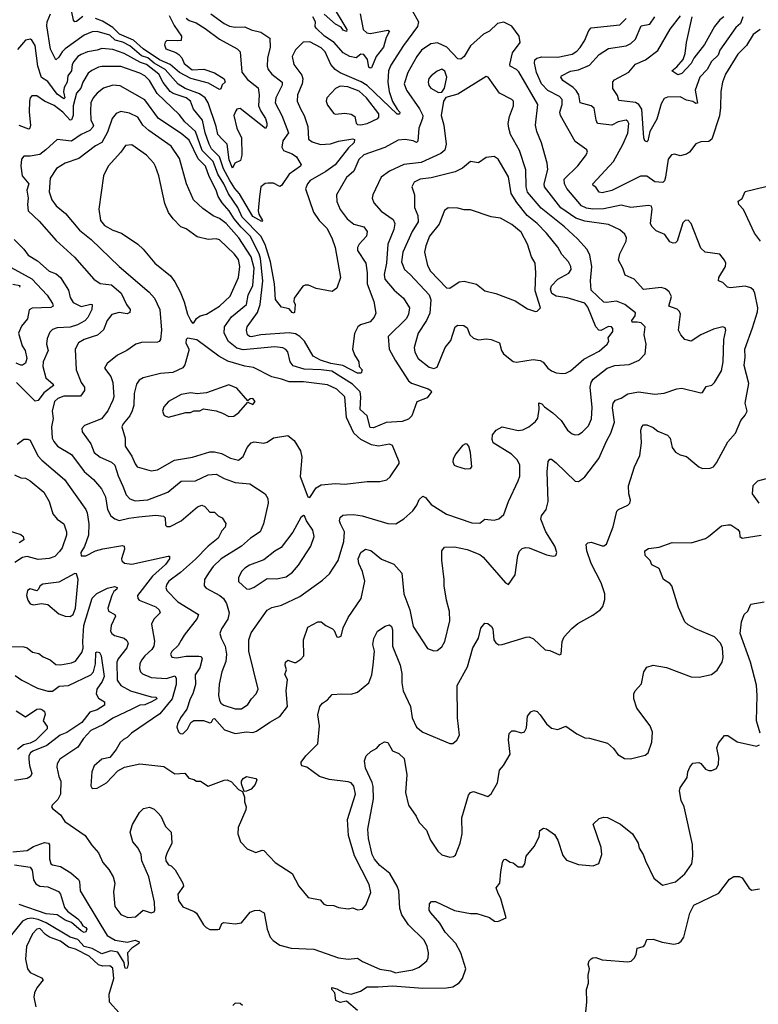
# Model space of a CAD drawing. Extents: x 1603745 to 1745082, y 385868 to 533966.
# Tile 113 of 256: x 1655688 to 1660337, y 423752 to 429948. Entities that reach past the tile are written whole.
import ezdxf

# ---------------------------------------------------------------- set-up
doc = ezdxf.new("R2010")
doc.units = 0

msp = doc.modelspace()

# ---------------------------------------------------------------- linework, layer by layer
at = {"layer": '0CON20XD'}
for points in [[(1657649.7, 430049.7), (1657747.5, 429885), (1657745, 429873.6), (1657725, 429882), (1657711.1, 429901.1), (1657675, 429918.7), (1657605, 429982.9)], [(1658158.6, 430005), (1658198.6, 429935), (1658191.1, 429905), (1658104.6, 429785), (1658025, 429661.9), (1658008.9, 429625), (1658005.3, 429555), (1658013.2, 429495), (1658033.9, 429433.9), (1658065, 429385.5), (1658081.3, 429365), (1658077.8, 429352.2), (1658065, 429352.5), (1657874.4, 429534.4), (1657837.2, 429557.2), (1657705, 429613.7), (1657674, 429634), (1657646, 429665), (1657610.6, 429745), (1657585, 429770.8), (1657515, 429807.3), (1657473.3, 429806.7), (1657425, 429757.5), (1657403.6, 429715), (1657413.5, 429665), (1657465, 429597.8), (1657471.1, 429575), (1657465.8, 429545), (1657436.2, 429475), (1657435.5, 429435), (1657455, 429386), (1657479.6, 429345), (1657501.8, 429275), (1657506.9, 429195), (1657529.5, 429179.5), (1657582.2, 429162.2), (1657644.1, 429165.9), (1657695, 429184.2), (1657785, 429197.2), (1657795, 429193.8), (1657793.8, 429175), (1657758.5, 429141.5), (1657673.2, 429035), (1657615, 428991.6), (1657515.5, 428935), (1657499.6, 428915), (1657486.8, 428883.2), (1657537.3, 428737.2), (1657573.8, 428685), (1657620.4, 428635), (1657652.3, 428575), (1657674.5, 428515), (1657707.5, 428325), (1657685, 428258), (1657655, 428238.1), (1657555, 428256.2), (1657505, 428276.7), (1657485, 428277.5), (1657469.3, 428270.7), (1657416.7, 428195), (1657413.3, 428175), (1657422.5, 428155), (1657417.5, 428105), (1657415, 428100), (1657403.3, 428105), (1657385, 428128.8), (1657335, 428138.8), (1657297.4, 428187.4), (1657292.5, 428285), (1657267.6, 428425), (1657232.2, 428532.2), (1657205.6, 428585), (1657088.5, 428705), (1657060.9, 428765), (1657001.6, 428851.6), (1656972.2, 428915), (1656935.2, 428975.2), (1656905.9, 429055), (1656837.3, 429125), (1656794.4, 429244.4), (1656727.3, 429305), (1656691.8, 429351.8), (1656552.6, 429482.6), (1656504.7, 429565), (1656475, 429593.5), (1656445, 429610.3), (1656325, 429653.9), (1656205, 429653.1), (1656185, 429648.1), (1656141.7, 429628.3), (1656119.7, 429610.3), (1656085.3, 429555), (1656072.6, 429517.4), (1656046.7, 429485), (1656024.8, 429405), (1656025.3, 429345), (1656015, 429318.1), (1656005, 429316.4), (1655958.9, 429365), (1655905, 429407), (1655845, 429434.5), (1655795, 429468.1), (1655765, 429468), (1655754.4, 429455.6), (1655750, 429435), (1655748.5, 429365), (1655757.1, 429285), (1655752.5, 429265), (1655745, 429258.2), (1655685, 429280.9)], [(1656085, 429966.9), (1656045, 429935.5), (1656034.5, 429934.5), (1656027.8, 429945), (1656014.7, 430005)], [(1656891.4, 429985), (1656975, 429922.7), (1657007.9, 429907.9), (1657045, 429901.2), (1657105, 429902), (1657145, 429883.7), (1657205, 429870), (1657262.2, 429832.2), (1657264.6, 429775.4), (1657248.2, 429705), (1657246.2, 429655), (1657252.9, 429635), (1657275, 429604.6), (1657340.4, 429555), (1657341.1, 429535), (1657299.7, 429455), (1657295.3, 429425), (1657337.5, 429345), (1657380.6, 429235), (1657343.7, 429185), (1657337.1, 429145), (1657349.5, 429125), (1657403.4, 429103.4), (1657430, 429085), (1657459.2, 429035), (1657456, 429025), (1657383.7, 428976.3), (1657335, 428903.3), (1657325, 428898.8), (1657285, 428918), (1657252, 428918), (1657234.1, 428915.9), (1657206.7, 428895), (1657196.7, 428835), (1657190, 428745), (1657193.6, 428723.6), (1657216, 428685), (1657211.7, 428678.3), (1657155, 428710), (1657072.1, 428852.1), (1657043, 428885), (1657011.6, 428935), (1656970, 429010), (1656945.3, 429085.3), (1656896.2, 429135), (1656879.8, 429165), (1656855.7, 429235), (1656838.2, 429315), (1656782.5, 429385), (1656762.7, 429435), (1656736.2, 429455), (1656655, 429482.3), (1656634.7, 429495), (1656591.5, 429551.5), (1656563.6, 429605), (1656486.2, 429665), (1656448.2, 429678.2), (1656345, 429735.6), (1656275, 429759.1), (1656205, 429765.9), (1656176.6, 429756.6), (1656114.8, 429745.2), (1656075, 429729.3), (1656053.8, 429715), (1656028.7, 429685), (1656018.1, 429665), (1656015.2, 429625), (1655991.2, 429595), (1655986.7, 429555), (1655968.3, 429521.7), (1655963.1, 429493.1), (1655971.5, 429455), (1655965, 429449.6), (1655925, 429478.8), (1655865, 429559.3), (1655825, 429583.5), (1655802.2, 429655), (1655785, 429785.8), (1655765, 429819.4), (1655755.4, 429825.4), (1655725, 429818.6), (1655675, 429759.4)], [(1656715, 425454.3), (1656745, 425484.2), (1656765.6, 425524.4), (1656785, 425538.8), (1656845, 425537.1), (1656885, 425522.2), (1656895, 425527.5), (1656905, 425548.8), (1656915, 425551.4), (1656978.1, 425478.1), (1657045, 425455.4), (1657115, 425466.2), (1657155, 425463.3), (1657179.1, 425470.9), (1657261.7, 425528.3), (1657325, 425563.1), (1657374.4, 425625.6), (1657366.4, 425725), (1657372.9, 425795), (1657357.9, 425827.9), (1657366.8, 425856.8), (1657359.4, 425885), (1657361.4, 425905), (1657375, 425918), (1657415, 425901.9), (1657426.7, 425903.3), (1657457.3, 425922.7), (1657476.7, 425945), (1657474, 426045), (1657502.5, 426125), (1657565, 426159.2), (1657585, 426159.2), (1657615.6, 426135.6), (1657656.7, 426115), (1657666.7, 426105), (1657683.3, 426065), (1657695, 426061.2), (1657711.2, 426068.8), (1657725, 426120), (1657755.7, 426185), (1657837.1, 426305), (1657860, 426415), (1657845.3, 426475.3), (1657821.8, 426525), (1657819.1, 426555), (1657835, 426595.7), (1657865, 426616.5), (1657898.2, 426608.2), (1657965, 426552), (1658042.1, 426522.1), (1658093.8, 426465), (1658105.7, 426335), (1658144, 426234), (1658165, 426130), (1658255, 425991.2), (1658295, 425976.7), (1658315, 425978.8), (1658345, 426001.2), (1658364.3, 426035), (1658395.6, 426165), (1658394.5, 426224.5), (1658375.6, 426295.6), (1658359.4, 426385), (1658360, 426425), (1658345.7, 426545.7), (1658345.8, 426605), (1658361.4, 426628.6), (1658425, 426630.5), (1658505, 426614.5), (1658585, 426581.4), (1658605.7, 426565), (1658745, 426404), (1658765, 426393.8), (1658805.8, 426454.2), (1658823.2, 426576.8), (1658835, 426603.3), (1658850.3, 426619.7), (1658872.7, 426627.3), (1658895, 426624.2), (1659005, 426580.8), (1659045, 426572), (1659063.3, 426576.7), (1659068.8, 426595), (1659055.7, 426635), (1658998.8, 426725), (1658969.1, 426805), (1658973.3, 426825), (1659001.5, 426865), (1659013.5, 426915), (1659008.5, 427101.5), (1659015, 427167.5), (1659025, 427181.2), (1659035, 427182), (1659065, 427160), (1659185, 427044.4), (1659205, 427042.5), (1659225, 427054), (1659245, 427070.8), (1659333.6, 427186.4), (1659381.2, 427295), (1659410, 427345), (1659431.8, 427415), (1659419.6, 427505), (1659424.5, 427535.5), (1659437.5, 427552.5), (1659475, 427566), (1659515, 427594.3), (1659583.2, 427606.8), (1659685, 427591.8), (1659745, 427598.5), (1659825, 427625.6), (1659855, 427629.4), (1659975, 427598.8), (1659985, 427601.2), (1660009.5, 427640.5), (1660045, 427648), (1660062.5, 427665), (1660105, 427737.1), (1660116.5, 427795), (1660119.6, 427935), (1660132.5, 427995), (1660129.2, 428009.2), (1660114, 428014), (1660055, 428000.9), (1659974.7, 427965.3), (1659915.4, 427924.6), (1659874.6, 427934.6), (1659849.4, 427965), (1659834.5, 427995), (1659846.7, 428095), (1659841.7, 428111.7), (1659827, 428127), (1659774.4, 428145), (1659790, 428205), (1659775.7, 428235), (1659753.8, 428253.8), (1659725, 428261.5), (1659615, 428249.4), (1659555.4, 428315.4), (1659500, 428340), (1659484.2, 428385), (1659456.2, 428435), (1659465.6, 428475), (1659505.3, 428554.7), (1659506.9, 428575), (1659497.3, 428597.3), (1659465, 428624.6), (1659395, 428659.1), (1659245, 428680.4), (1659188.1, 428698.1), (1659095, 428763.2), (1658991.3, 428895), (1658988.9, 428915), (1659012.5, 429005), (1659007.5, 429045), (1658973.3, 429173.3), (1658943.6, 429245), (1658935.6, 429285), (1658948.9, 429415), (1658830, 429620), (1658814.8, 429634.8), (1658775.6, 429655), (1658772.7, 429665), (1658790.8, 429739.2), (1658838, 429805), (1658831.1, 429845), (1658785, 429907.1), (1658735, 429931.8), (1658696.3, 429923.7), (1658644.3, 429875.7), (1658607.5, 429857.5), (1658525, 429783.5), (1658486.7, 429715), (1658465, 429699.2), (1658445, 429701.4), (1658377.3, 429775), (1658317.1, 429802.9), (1658275, 429795.5), (1658217.5, 429755), (1658187.5, 429715), (1658130.7, 429615), (1658108.9, 429545), (1658122, 429505), (1658205, 429387.5), (1658224.7, 429345), (1658223.4, 429325), (1658200.5, 429265), (1658195, 429183.3), (1658185, 429174.5), (1658165.8, 429185.8), (1658115, 429193.1), (1658071.2, 429188.8), (1657987.1, 429142.9), (1657855, 429097.2), (1657822.3, 429067.7), (1657791.2, 428995), (1657744.4, 428955), (1657682.9, 428845), (1657683.6, 428803.6), (1657705, 428752.5), (1657749.4, 428695), (1657791.1, 428661.1), (1657853.3, 428643.3), (1657874.4, 428615), (1657871.5, 428585), (1657825, 428534.5), (1657815.3, 428515), (1657814.1, 428495), (1657866.8, 428415), (1657874.6, 428355), (1657874.7, 428284.7), (1657917.9, 428175), (1657929.1, 428100.9), (1657920, 428075), (1657893.8, 428046.2), (1657832.9, 428027.1), (1657816, 428015), (1657796.4, 427973.6), (1657782.5, 427875), (1657795, 427838.8), (1657823.5, 427795), (1657825.7, 427765.7), (1657843.3, 427745), (1657837.5, 427722.5), (1657815, 427723.3), (1657722.5, 427772.5), (1657646, 427785), (1657580.6, 427805), (1657535, 427830), (1657481.4, 427925), (1657451.4, 427955), (1657425, 427971.3), (1657383.4, 427976.6), (1657205, 427963.8), (1657145, 427952), (1657133.7, 427953.7), (1657122, 427965), (1657114.7, 427995), (1657118.9, 428015), (1657185, 428104.6), (1657201.5, 428155), (1657218.8, 428305), (1657204.6, 428445), (1657195.3, 428475.3), (1657138.2, 428585), (1657082.4, 428642.4), (1657038.5, 428695), (1657005.9, 428745.9), (1656962, 428795), (1656937, 428835), (1656925, 428875.8), (1656881.2, 428961.2), (1656858, 429025), (1656812.2, 429072.2), (1656755, 429189.2), (1656705, 429232.5), (1656561.1, 429325), (1656475, 429443.4), (1656321.1, 429531.1), (1656275, 429536), (1656215, 429516.5), (1656175, 429484.5), (1656150.4, 429455), (1656136.9, 429425), (1656132.8, 429375), (1656136.3, 429316.3), (1656151.9, 429285), (1656148, 429272), (1656128.8, 429251.2), (1656074.5, 429225), (1656015, 429182.4), (1655925, 429194.4), (1655852, 429128), (1655815, 429099.1), (1655755, 429088.5), (1655715, 429088.6), (1655700.2, 429069.8), (1655695.5, 429025), (1655704.5, 428965), (1655746.1, 428915), (1655732.8, 428875), (1655741.6, 428825), (1655736.9, 428785), (1655741.4, 428745), (1655810.2, 428680.2), (1655917.4, 428557.4), (1656032.8, 428452.8), (1656154.1, 428314.1), (1656195, 428287.9), (1656265, 428278.2), (1656327.5, 428227.5), (1656359.6, 428155), (1656382.9, 428125), (1656380.9, 428105), (1656365, 428096.3), (1656315, 428104.5), (1656268.1, 428091.9), (1656239.1, 428055), (1656214.7, 427995.3), (1656177.9, 427962.1), (1656145, 427952.5), (1656094.8, 427935.2), (1656058.6, 427915), (1656038.1, 427875), (1656043.1, 427745), (1656074.7, 427665), (1656095.4, 427635), (1656096.4, 427613.6), (1656071.9, 427578.1), (1655965, 427579.6), (1655928.2, 427565), (1655907.9, 427545), (1655892.3, 427485), (1655897.9, 427437.9), (1655889.2, 427385), (1655892.5, 427315), (1655902.4, 427292.4), (1655926.7, 427265), (1656015, 427212.5), (1656094.8, 427104.8), (1656153.6, 427055), (1656202.7, 426995), (1656229.2, 426945), (1656240, 426865), (1656261.9, 426825), (1656286, 426806), (1656315, 426796.5), (1656375, 426812), (1656438.4, 426818.4), (1656545, 426830.7), (1656592.9, 426822.9), (1656604.1, 426814.1), (1656606.4, 426766.4), (1656615, 426757.5), (1656635, 426758), (1656704.2, 426795), (1656807.4, 426882.6), (1656835, 426892.9), (1656853.8, 426885), (1656885, 426848.8), (1656915, 426848), (1656936.7, 426825), (1656963, 426813), (1656985, 426777.5), (1656982, 426755), (1656959.6, 426730.4), (1656937.1, 426685), (1656875, 426634.6), (1656795, 426552.3), (1656700.3, 426469.7), (1656626.7, 426415), (1656613.5, 426395), (1656608.9, 426375), (1656614.2, 426355), (1656684.1, 426284.1), (1656812.9, 426205), (1656805, 426178.6), (1656722.5, 426075), (1656705, 426042.9), (1656685, 426010), (1656645, 425972.9), (1656637.5, 425955), (1656645, 425937.1), (1656675, 425932.9), (1656735, 425943.4), (1656815, 425942.5), (1656829.5, 425939.5), (1656836.5, 425925), (1656821.5, 425868.5), (1656791.8, 425825), (1656793.9, 425763.9), (1656777.9, 425705), (1656761.1, 425675), (1656740.4, 425609.6), (1656700, 425555), (1656680.8, 425515), (1656677.5, 425495), (1656687.3, 425467.3), (1656697.5, 425455), (1656715, 425454.3)], [(1656736.3, 429956.3), (1656755, 429943.1), (1656798.3, 429928.3), (1656855, 429892.7), (1656945, 429825.9), (1657056.2, 429765), (1657075, 429746.2), (1657086.8, 429616.8), (1657121.3, 429571.3), (1657188.3, 429518.3), (1657195.8, 429475.8), (1657191.4, 429405), (1657205, 429371.1), (1657235.3, 429325), (1657243.1, 429296.9), (1657242.7, 429277.3), (1657235, 429263.3), (1657075, 429389.2), (1657055.8, 429384.2), (1657048, 429375), (1657036.9, 429345), (1657054.8, 429265), (1657083.5, 429203.5), (1657086.4, 429095), (1657078.1, 429061.9), (1657041.6, 429045), (1657026.8, 429013.2), (1657005.9, 429065), (1656993.1, 429165), (1656963.7, 429193.7), (1656935, 429225.8), (1656924.5, 429275), (1656874.8, 429425), (1656855.1, 429455.1), (1656820.9, 429480.9), (1656728.8, 429515), (1656685, 429540.9), (1656602.8, 429635), (1656535, 429673.7), (1656495, 429707.1), (1656455, 429721.2), (1656382.2, 429782.2), (1656337.1, 429807.1), (1656288.7, 429818.7), (1656255, 429849.5), (1656175, 429872.9), (1656145, 429871.2), (1656095, 429851.2), (1655975.2, 429764.8), (1655954.8, 429745.2), (1655935, 429711.8), (1655915, 429696), (1655883, 429763), (1655859.2, 429909.2), (1655860.8, 429935), (1655882.7, 429985)], [(1656629.6, 429975), (1656660.8, 429910.8), (1656705.7, 429845), (1656705, 429817.5), (1656684.4, 429814.4), (1656614, 429816), (1656603.9, 429806.1), (1656600.3, 429789.7), (1656608.1, 429765), (1656671.8, 429741.8), (1656689.6, 429729.6), (1656708.2, 429708.2), (1656723, 429673), (1656772.9, 429632.9), (1656846.9, 429636.9), (1656915, 429613.3), (1656974.4, 429575), (1656982.5, 429555), (1656962.9, 429537.1), (1656955, 429512), (1656945, 429508), (1656877.4, 429547.4), (1656765, 429578.4), (1656695, 429614.8), (1656635.3, 429665.3), (1656568.4, 429695), (1656465, 429765.2), (1656405, 429818.5), (1656317, 429857), (1656275, 429898.4), (1656208.8, 429938.8), (1656164.9, 429954.9)], [(1657845, 424351.2), (1657866.2, 424375), (1657898.8, 424455), (1657887.1, 424505), (1657796.2, 424686.2), (1657758.4, 424815), (1657752.5, 424915), (1657802.7, 425075), (1657791.2, 425125), (1657775, 425144.5), (1657755, 425152.7), (1657636.1, 425166.1), (1657576, 425185), (1657495, 425243.3), (1657465, 425253.3), (1657460, 425265), (1657460, 425275), (1657490, 425315), (1657565, 425390), (1657574.5, 425505), (1657565.6, 425574.4), (1657578, 425625), (1657593.4, 425646.6), (1657625, 425667.5), (1657655, 425702), (1657715.8, 425705.8), (1657775, 425702.5), (1657814.6, 425715.4), (1657886.4, 425775), (1657904.6, 425825), (1657913.1, 425885), (1657922.1, 425975), (1657911.1, 426015), (1657916.8, 426053.2), (1657940.9, 426099.1), (1657987.9, 426132.1), (1658015, 426139.4), (1658028.3, 426128.3), (1658035, 426107.5), (1658034.7, 426005), (1658083.8, 425885), (1658094, 425834), (1658093.3, 425775), (1658101.1, 425725), (1658147.9, 425625), (1658159.5, 425555), (1658185.5, 425495), (1658225, 425463.5), (1658395, 425392.5), (1658415, 425392), (1658440, 425415), (1658455.8, 425445), (1658444.6, 425555), (1658441.9, 425758.1), (1658507.8, 425875), (1658540, 425995), (1658576.9, 426055), (1658591.1, 426118.9), (1658615, 426150), (1658635, 426147.5), (1658658.8, 426128.8), (1658666, 426115), (1658672.5, 426045), (1658685.7, 426025.7), (1658704.1, 426014.1), (1658725, 426015.8), (1658875, 426062.5), (1658895, 426063.3), (1658921.8, 426051.8), (1658995, 425982), (1659025, 425977.5), (1659085, 425951.2), (1659096.2, 425955), (1659102.9, 426035), (1659115.4, 426065), (1659162.9, 426117.1), (1659201.8, 426148.2), (1659295, 426200.6), (1659341.5, 426235), (1659359.6, 426255), (1659370.4, 426299.6), (1659370.5, 426335), (1659349.1, 426405), (1659286.2, 426525), (1659256.9, 426605), (1659253.8, 426645), (1659263.9, 426656.1), (1659285, 426660.8), (1659353.6, 426636.4), (1659365, 426636.7), (1659381.7, 426648.3), (1659424.1, 426755.9), (1659445.8, 426854.2), (1659456.7, 426865), (1659517, 426893), (1659528.6, 426905), (1659531.9, 426925), (1659521.9, 426965), (1659519.5, 427015), (1659558.5, 427135), (1659591.5, 427205), (1659602.9, 427285), (1659598.6, 427365), (1659603.4, 427386.6), (1659615, 427398), (1659635, 427399.2), (1659675, 427380.8), (1659705, 427357.5), (1659765, 427334.2), (1659782.5, 427315), (1659794.2, 427255), (1659815.8, 427225.8), (1659845, 427210), (1659885, 427200), (1659936.7, 427155), (1659963, 427133), (1659985, 427124.2), (1660035, 427125.8), (1660056, 427135), (1660075, 427160), (1660145, 427290.8), (1660193.5, 427345), (1660227.1, 427425), (1660255, 427458.8), (1660268, 427485), (1660254.4, 427534.4), (1660277.5, 427657.5), (1660247.7, 427772.3), (1660255.5, 427825), (1660253.3, 427875), (1660300.9, 428009.1), (1660331.5, 428108.5), (1660333.2, 428135), (1660316, 428226), (1660306.5, 428246.5), (1660291.2, 428261.2), (1660255, 428270.3), (1660159.7, 428259.7), (1660143.3, 428265), (1660113.7, 428293.7), (1660086.2, 428305), (1660088.9, 428325), (1660131.2, 428395), (1660133.8, 428415), (1660123.8, 428435), (1660095, 428472), (1660002.5, 428485), (1659975, 428510), (1659915.6, 428665.6), (1659895, 428686.7), (1659876.4, 428683.6), (1659861.2, 428668.8), (1659825.8, 428555), (1659815, 428544.2), (1659801.2, 428541.2), (1659780.5, 428550.5), (1659748.8, 428595), (1659695, 428620), (1659666, 428646), (1659659.6, 428665), (1659668.3, 428758.3), (1659663.9, 428773.9), (1659645, 428777.5), (1659535.6, 428765.6), (1659475, 428780.7), (1659365, 428757.7), (1659295, 428754.5), (1659255, 428761.1), (1659225, 428775.9), (1659132.4, 428885), (1659117.1, 428915), (1659114.6, 428945), (1659201.9, 429028.1), (1659249.4, 429090.6), (1659262, 429115), (1659258.9, 429128.9), (1659185, 429180.6), (1659091.3, 429345), (1659087.2, 429365), (1659102.8, 429415), (1659101.8, 429445), (1659085, 429464.6), (1659012.2, 429502.2), (1658972.9, 429545), (1658941.2, 429615), (1658928.2, 429675), (1658930.9, 429695), (1658943.9, 429706.1), (1658975, 429714.1), (1659075, 429711.4), (1659165, 429731.2), (1659195, 429750), (1659216.4, 429773.6), (1659244, 429815), (1659269.9, 429880.1), (1659285, 429896.4), (1659465.2, 429914.7), (1659505.2, 429954.8)], [(1657830.3, 429985), (1657849.8, 429885), (1657873.3, 429865), (1657895, 429860.8), (1658005, 429881.5), (1658016.4, 429875), (1657994, 429836), (1657977.3, 429775), (1657931.4, 429715), (1657902.9, 429645), (1657895, 429642.2), (1657885, 429648.5), (1657878.2, 429698.2), (1657855, 429729.2), (1657835, 429730), (1657805, 429707.5), (1657766.7, 429716.7), (1657725, 429738.5), (1657667.3, 429805), (1657606.6, 429845), (1657554.5, 429894.5), (1657548.9, 429905), (1657549.6, 429935), (1657534.3, 429965)], [(1659191.1, 429501.1), (1659171.6, 429521.6), (1659106.7, 429565), (1659094.5, 429585), (1659098.1, 429595), (1659155, 429623.1), (1659205, 429631.2), (1659275, 429662.4), (1659335, 429728.5), (1659395, 429766.2), (1659505, 429784), (1659535, 429796.8), (1659563.4, 429825), (1659600.9, 429909.2), (1659655, 429920), (1659686.4, 429965)], [(1660239.7, 429965), (1660225.8, 429924.2), (1660195, 429897.7), (1660094.6, 429755), (1660083.9, 429725), (1660041.8, 429685), (1660014.7, 429635), (1659969.2, 429585), (1659940.8, 429505), (1659955, 429422.2), (1659945, 429420), (1659925, 429433.3), (1659885, 429441.3), (1659845, 429461.5), (1659765, 429460), (1659745, 429451.8), (1659725, 429419.2), (1659699.3, 429320.7), (1659653.5, 429245), (1659641.2, 429185), (1659635, 429178.8), (1659622.5, 429185), (1659615.8, 429205), (1659603.1, 429385), (1659586.2, 429415), (1659565, 429426.1), (1659458.8, 429438.8), (1659450.5, 429470.5), (1659422, 429515), (1659422.4, 429557.6), (1659431.2, 429568.8), (1659522.6, 429617.4), (1659565, 429666.9), (1659626.9, 429695), (1659705, 429753.3), (1659782.8, 429887.2), (1659848.3, 429971.7)], [(1660119.2, 429965), (1660095, 429946.9), (1660062.1, 429905), (1659998.5, 429791.5), (1659931.8, 429705), (1659915, 429672.5), (1659855, 429608.7), (1659831.7, 429601.7), (1659792.5, 429625), (1659825, 429650.4), (1659863.5, 429696.5), (1659877.1, 429735), (1659884.6, 429805), (1659921.5, 429965)], [(1660349.1, 429885), (1660305.4, 429855), (1660262.7, 429785), (1660208.7, 429731.3), (1660131.5, 429605), (1660111.1, 429555), (1660100.8, 429495), (1660099.6, 429395), (1660092.4, 429342.4), (1660044.4, 429195), (1660025, 429181.9), (1659975, 429180), (1659945, 429167.1), (1659904.2, 429115), (1659885, 429100.8), (1659845, 429090.8), (1659811.1, 429101.1), (1659791.7, 429098.3), (1659770.4, 429069.6), (1659753.6, 428956.4), (1659746.6, 428933.4), (1659736.4, 428923.6), (1659685, 428927.1), (1659635, 428963.4), (1659595, 428962.8), (1659415, 428873.4), (1659355, 428858.9), (1659335, 428861.4), (1659315, 428893.3), (1659297.5, 428905), (1659296.2, 428915), (1659425.3, 429055), (1659485, 429163.3), (1659515, 429234.3), (1659521.6, 429295), (1659517, 429307), (1659505, 429315.3), (1659455, 429304.7), (1659415, 429284.8), (1659325.3, 429295.3), (1659316.1, 429315), (1659305, 429390), (1659285.9, 429405.9), (1659216.4, 429425), (1659207.8, 429475), (1659191.1, 429501.1)], [(1658325, 429490), (1658345, 429492.5), (1658362.2, 429517.8), (1658376.3, 429585), (1658365, 429622.9), (1658345, 429636), (1658315, 429623.8), (1658278.6, 429595), (1658263.3, 429576.7), (1658260, 429555), (1658262.9, 429532.9), (1658275, 429516.7), (1658325, 429490)], [(1657045, 425610.5), (1657085, 425611.4), (1657125, 425638.2), (1657148.2, 425675), (1657177.3, 425705), (1657189.5, 425735), (1657130.5, 425975), (1657129.6, 426045), (1657145, 426089.2), (1657245, 426232.9), (1657275, 426249.4), (1657335, 426263.5), (1657451.1, 426318.9), (1657595, 426421.1), (1657639.1, 426460.9), (1657692.2, 426545), (1657729.2, 426665), (1657733.1, 426725), (1657706.5, 426775), (1657701.1, 426795), (1657705.7, 426815), (1657721.1, 426828.9), (1657745, 426832.7), (1657790, 426835), (1657844.7, 426824.7), (1658005, 426776.9), (1658055, 426775.8), (1658105, 426805.8), (1658162.6, 426857.4), (1658187.7, 426892.3), (1658202.6, 426927.4), (1658225, 426948.6), (1658241.4, 426941.4), (1658277.7, 426897.7), (1658375, 426836.8), (1658535, 426780.9), (1658585, 426780), (1658615, 426805.6), (1658675, 426799.2), (1658705, 426805.8), (1658736, 426835), (1658764.5, 426915), (1658826.4, 427045), (1658835.5, 427075.5), (1658836.7, 427145), (1658820.6, 427175), (1658784, 427214), (1658668.6, 427285), (1658661.1, 427305), (1658664.4, 427335), (1658687.1, 427365), (1658725, 427385.5), (1658825, 427363.6), (1658855, 427367.7), (1658893.1, 427385), (1658935, 427419.4), (1658949.4, 427440.6), (1658957.7, 427497.7), (1658955, 427536.7), (1658975, 427531.2), (1658992.1, 427512.1), (1659044.7, 427474.7), (1659097.1, 427425), (1659135.6, 427365.6), (1659165, 427342), (1659185, 427335.8), (1659205, 427338), (1659228.3, 427351.7), (1659267.4, 427392.6), (1659287.1, 427435), (1659291.7, 427508.3), (1659279.1, 427635), (1659285.9, 427664.1), (1659298.4, 427685), (1659385, 427755.4), (1659435, 427772.3), (1659525, 427778.5), (1659588, 427805), (1659624.4, 427845), (1659630.6, 427905), (1659619.6, 427965), (1659624.4, 428015), (1659600.9, 428040.9), (1659575, 428044.7), (1659543.8, 428045), (1659541.5, 428055), (1659562, 428085), (1659563.3, 428103.3), (1659498.1, 428155), (1659445, 428176.4), (1659382.7, 428167.3), (1659365, 428170), (1659284.4, 428245), (1659280.9, 428305), (1659289.6, 428395), (1659276.4, 428465), (1659260.7, 428500.7), (1659198.8, 428568.8), (1659117.5, 428645), (1658970.9, 428760.9), (1658885, 428862.5), (1658876.1, 428895), (1658873.2, 429003.2), (1658834.6, 429125), (1658777.9, 429225), (1658766, 429265), (1658762.8, 429295), (1658770.9, 429339.2), (1658796.5, 429405), (1658795.7, 429435), (1658785, 429445.7), (1658707.5, 429485), (1658636.1, 429586.1), (1658625, 429590.6), (1658445, 429478.2), (1658371.2, 429458.8), (1658355.5, 429434.5), (1658340.8, 429345), (1658358.2, 429285), (1658373.3, 429165), (1658363.3, 429126.7), (1658339.4, 429105), (1658215, 429048.8), (1658105, 429036.7), (1658015, 428993.5), (1657963.9, 428956.1), (1657910, 428845), (1657906.5, 428825), (1657917.5, 428795), (1657963.2, 428743.2), (1658039.5, 428689.5), (1658048.9, 428665), (1658043, 428627), (1658005.4, 428535), (1657996.2, 428416.2), (1657983.3, 428345), (1657986.1, 428315), (1658044.5, 428245), (1658104.4, 428195), (1658141.1, 428135), (1658134.6, 428095), (1658121.9, 428068.1), (1658007.8, 427955), (1658014.7, 427874.7), (1658051.2, 427805), (1658135.5, 427675), (1658155, 427661.3), (1658260, 427625), (1658276.7, 427615), (1658280, 427605), (1658251.9, 427568.1), (1658187.5, 427542.5), (1658156.2, 427455), (1658135, 427434.6), (1658095, 427420.3), (1657995, 427412.7), (1657915, 427378.5), (1657895, 427381.9), (1657874.6, 427455), (1657830.9, 427495), (1657835.6, 427575), (1657830.2, 427605), (1657782.2, 427655), (1657652.2, 427735), (1657586.7, 427745), (1657479.4, 427749.4), (1657408.5, 427768.5), (1657390, 427795), (1657376.6, 427856.6), (1657363.1, 427873.1), (1657345, 427882.5), (1657295, 427888.2), (1657095, 427870.7), (1657055, 427881.1), (1657003.4, 427923.4), (1656975.4, 427975), (1656978, 428015), (1657021.8, 428078.2), (1657115.3, 428155), (1657126.5, 428213.5), (1657156.3, 428275), (1657163.8, 428385), (1657144.8, 428455), (1657068.4, 428575), (1656988.8, 428665), (1656945, 428696.1), (1656905, 428713.5), (1656840.3, 428760.3), (1656782.5, 428815), (1656737.5, 428915), (1656695, 429073.8), (1656641.1, 429151.1), (1656500.4, 429250.4), (1656463.9, 429285), (1656430.9, 429335), (1656379.4, 429359.4), (1656325, 429370.9), (1656295, 429357.8), (1656270.8, 429325), (1656240.7, 429239.3), (1656205, 429174.6), (1656165.3, 429154.7), (1656061.4, 429075), (1655975, 429044.6), (1655918.9, 429011.1), (1655880.2, 428949.8), (1655873.4, 428865), (1655889.6, 428815), (1655916.7, 428776.7), (1655977.5, 428727.5), (1656064.1, 428624.1), (1656138.1, 428565), (1656315, 428393.9), (1656502.7, 428232.7), (1656536.7, 428195), (1656569.2, 428125), (1656580.8, 427995), (1656574.4, 427935), (1656566.7, 427923.3), (1656555, 427919.5), (1656455, 427916.5), (1656418.8, 427905), (1656362.5, 427865), (1656303.5, 427836.5), (1656238, 427785), (1656222, 427755), (1656261.9, 427701.9), (1656275.3, 427665.3), (1656279.7, 427575), (1656275, 427552.5), (1656243.2, 427486.8), (1656203.5, 427436.5), (1656096.2, 427395), (1656079.2, 427375), (1656081.4, 427355), (1656135, 427278.6), (1656157.5, 427225), (1656194.3, 427194.3), (1656265, 427163.3), (1656287.5, 427145), (1656307.9, 427077.9), (1656338.3, 427011.7), (1656357.3, 426957.3), (1656382, 426932), (1656415, 426920), (1656495, 426925.3), (1656620, 426975), (1656705, 427043.6), (1656795, 427045.3), (1656875, 427083.6), (1656925, 427087.1), (1656975, 427060.3), (1657045, 427035.3), (1657137.7, 427027.7), (1657233.8, 426963.8), (1657250.5, 426935), (1657252.5, 426905), (1657223.6, 426775), (1657200.8, 426725), (1657141.5, 426685), (1657084.4, 426635), (1656955.6, 426554.4), (1656905, 426507.3), (1656880.8, 426470.8), (1656850.9, 426425), (1656849.4, 426385), (1656861.2, 426371.2), (1656946.9, 426325), (1656970.5, 426305), (1656989.6, 426275), (1657007.3, 426215), (1656999.2, 426175), (1656959.4, 426115), (1656947.5, 426085), (1656955.8, 426055), (1656982.2, 426005), (1656990.8, 425955), (1656985, 425910), (1656960.4, 425845), (1656943.7, 425766.3), (1656940.3, 425695), (1656945, 425666.7), (1656955, 425646.7), (1656972.5, 425635), (1657045, 425610.5)], [(1657835.9, 429285.9), (1657875, 429293.7), (1657942.7, 429325), (1657949.6, 429335), (1657948.9, 429355), (1657871.6, 429455), (1657825, 429497.6), (1657754.3, 429525.7), (1657705, 429529.1), (1657675.7, 429515), (1657621.9, 429455), (1657616.9, 429435), (1657625, 429408.8), (1657665, 429357.5), (1657675, 429353.1), (1657735, 429358.8), (1657774, 429354), (1657797.8, 429337.8), (1657806.9, 429296.9), (1657815, 429289.1), (1657835.9, 429285.9)], [(1656775, 428037.5), (1656785, 428040), (1656801.7, 428068.3), (1656825, 428083.8), (1656865, 428094.3), (1656945, 428145.6), (1657012.8, 428207.2), (1657065.3, 428325), (1657073.5, 428395), (1657065, 428438.9), (1657038.4, 428475), (1656945, 428562.3), (1656925, 428568.2), (1656874.7, 428564.7), (1656805, 428581.8), (1656735, 428630.9), (1656703.1, 428645), (1656653.3, 428695), (1656624.7, 428734.7), (1656601.5, 428791.5), (1656563.1, 428965), (1656543.4, 429023.4), (1656532.3, 429045), (1656485.4, 429095), (1656395, 429160.5), (1656355, 429156.7), (1656324.5, 429115), (1656244.4, 429025), (1656215.5, 428964.5), (1656186.5, 428755), (1656197.3, 428685), (1656221.9, 428651.9), (1656275, 428623.9), (1656328.6, 428605), (1656430.8, 428535), (1656465, 428504.4), (1656539.4, 428415), (1656636.9, 428336.9), (1656665, 428298.8), (1656698.6, 428235), (1656723.1, 428173.1), (1656744.3, 428095), (1656765, 428052.5), (1656775, 428037.5)], [(1659105, 427722), (1659125, 427722.9), (1659155, 427737.1), (1659238.1, 427811.9), (1659335, 427861.5), (1659385.8, 427905), (1659395.9, 427924.1), (1659392, 427945), (1659422.5, 427985), (1659420.9, 428005), (1659412.5, 428015), (1659395, 428017.8), (1659345, 427992.2), (1659333.1, 427993.1), (1659315, 428014.2), (1659265, 428139.2), (1659245, 428164.5), (1659135, 428197.1), (1659065, 428208.7), (1659037.5, 428225), (1659028.5, 428251.5), (1659036.2, 428273.8), (1659075.7, 428314.3), (1659145, 428352.2), (1659159.2, 428375), (1659158.2, 428395), (1659141.5, 428425), (1659100.9, 428470.9), (1659075, 428515.4), (1659005, 428604.6), (1658945.6, 428665.6), (1658882.3, 428715), (1658817.9, 428797.9), (1658781.7, 428855), (1658765, 428958.6), (1658699.8, 429069.8), (1658675, 429086.2), (1658625, 429081.2), (1658575, 429046.4), (1658525, 429055.5), (1658475.8, 429014.2), (1658428.9, 428991.1), (1658277.8, 428952.2), (1658208, 428945), (1658170.9, 428925), (1658157.1, 428895), (1658172.7, 428845), (1658172.9, 428765), (1658194, 428715), (1658196.6, 428675), (1658157.8, 428615), (1658098.7, 428485), (1658090.9, 428425), (1658110, 428375), (1658145.6, 428345), (1658265, 428217.3), (1658276.8, 428185), (1658269, 428101), (1658249.1, 428055), (1658196.7, 427975), (1658172.1, 427885), (1658175.5, 427855), (1658195.9, 427815.9), (1658265, 427761.8), (1658295, 427752.7), (1658315, 427762), (1658366.5, 427885), (1658401.9, 427928.1), (1658428.6, 428015), (1658445, 428025.8), (1658484.1, 428024.1), (1658505, 428008), (1658522, 427965), (1658545, 427942.8), (1658576.4, 427933.6), (1658625, 427940), (1658655, 427935.8), (1658707.5, 427915), (1658720.8, 427865), (1658732.5, 427845), (1658795, 427796.2), (1658815, 427792.5), (1658920.6, 427809.4), (1658963.6, 427803.6), (1658983.5, 427793.5), (1659012.9, 427755), (1659035, 427737.1), (1659065, 427725.7), (1659105, 427722)], [(1660351.2, 428555), (1660313.8, 428605), (1660243.6, 428753.6), (1660214.1, 428784.1), (1660210, 428805), (1660235, 428822.5), (1660255, 428866.2), (1660385, 428898.8)], [(1658935, 428111.2), (1658945, 428113.3), (1658966.2, 428135), (1658932.1, 428242.1), (1658936.5, 428355), (1658931.9, 428415), (1658910, 428455), (1658885.4, 428535.4), (1658845, 428610), (1658785, 428658.6), (1658715, 428699.2), (1658655, 428708), (1658525, 428752), (1658485, 428751.4), (1658445, 428760.8), (1658385, 428764.2), (1658362.1, 428747.9), (1658328.6, 428661.4), (1658267.3, 428585), (1658243.8, 428525), (1658237.1, 428485), (1658255, 428400), (1658274.7, 428365), (1658375, 428259.4), (1658395, 428258.6), (1658455, 428298.1), (1658485, 428303.3), (1658563.2, 428283.2), (1658615, 428242.2), (1658685, 428224.4), (1658807.8, 428177.8), (1658885, 428128), (1658935, 428111.2)], [(1655652.9, 428565), (1655715, 428504.2), (1655741.4, 428465), (1655800.1, 428430.1), (1655874.4, 428365), (1655917.6, 428347.6), (1655945, 428325.5), (1655995.2, 428245.2), (1656005, 428199.2), (1656025, 428168.8), (1656075, 428143.2), (1656135, 428158.5), (1656145.3, 428155.3), (1656141.9, 428125), (1656116.1, 428073.9), (1656097.6, 428052.4), (1656052.4, 428027.6), (1656005, 428013.8), (1655925, 428008.4), (1655895, 427997.7), (1655878.3, 427981.7), (1655860.8, 427940.8), (1655856.7, 427905), (1655866.9, 427865), (1655835.6, 427795), (1655834.6, 427764.6), (1655851.9, 427695), (1655898.9, 427655), (1655901.5, 427645), (1655840.4, 427599.6), (1655805, 427552.1), (1655786.3, 427546.3), (1655667.8, 427665)], [(1655635, 428388.9), (1655765, 428318), (1655862.1, 428215), (1655895, 428162.5), (1655899.6, 428145), (1655883.8, 428136.2), (1655766.6, 428133.4), (1655748.1, 428121.9), (1655737.5, 428065), (1655700.3, 428019.7), (1655680, 427975), (1655704.7, 427895), (1655722.8, 427865), (1655734.1, 427815), (1655724.7, 427785.3), (1655706.6, 427773.4), (1655695, 427773.3), (1655665, 427785.9)], [(1655645, 428282.6), (1655688.8, 428275), (1655686.9, 428265)], [(1657515, 426940), (1657555, 427001.2), (1657585, 427020.8), (1657675, 427028.1), (1657735.6, 427024.4), (1657875, 427041.5), (1657955, 427041.9), (1657998.7, 427051.3), (1658019.8, 427070.2), (1658075.7, 427155), (1658075.8, 427165), (1658035, 427268.1), (1658015, 427276.2), (1657946.7, 427263.3), (1657901.6, 427271.6), (1657835, 427305.3), (1657791.6, 427345), (1657746.2, 427445), (1657733.7, 427573.7), (1657685, 427623.2), (1657625, 427650.2), (1657475, 427669), (1657385, 427669.7), (1657336.1, 427686.1), (1657275, 427700), (1657159.7, 427759.7), (1657105, 427768.1), (1656999.1, 427799.1), (1656941.2, 427831.2), (1656803.6, 427933.6), (1656745, 427943.8), (1656735.8, 427934.2), (1656733.3, 427915), (1656752.9, 427875), (1656751.8, 427865), (1656728.5, 427775), (1656715, 427756.7), (1656652.9, 427727.1), (1656575, 427720.6), (1656465.3, 427694.7), (1656440.6, 427679.4), (1656423.8, 427655), (1656409.1, 427595), (1656407, 427523), (1656395.6, 427485.6), (1656381.8, 427455), (1656338.9, 427405), (1656331.9, 427385), (1656351.1, 427315), (1656352.1, 427265), (1656395, 427201.4), (1656415, 427152.5), (1656428.6, 427135), (1656515, 427107.8), (1656555, 427115.6), (1656663.3, 427176.7), (1656775, 427194.6), (1656885, 427228.9), (1656915, 427228.8), (1656958.3, 427218.3), (1657015, 427187.7), (1657065, 427175.6), (1657095, 427200), (1657120.4, 427255), (1657145, 427285.5), (1657165, 427292.2), (1657225, 427283.3), (1657245, 427289.4), (1657285, 427317.1), (1657375, 427332), (1657415, 427300), (1657456, 427235), (1657464.2, 427195), (1657452.6, 427072.6), (1657502.5, 426945), (1657515, 426940)], [(1656625, 427446.7), (1656733.9, 427476.1), (1656764, 427476), (1656785, 427486.7), (1656823, 427487), (1656845, 427500), (1656925.8, 427485.8), (1656965, 427472.5), (1657005, 427450), (1657035, 427452.9), (1657068, 427475), (1657125, 427540), (1657155, 427526.7), (1657170, 427545), (1657155, 427563.8), (1657138.3, 427561.7), (1657125, 427550), (1657055, 427629.4), (1657005, 427649.1), (1656865, 427599.2), (1656805, 427594.2), (1656765, 427598.6), (1656705, 427589.4), (1656623.8, 427545), (1656595, 427512.5), (1656586.7, 427485), (1656597, 427457), (1656625, 427446.7)], [(1655672.5, 427277.5), (1655715, 427307.5), (1655738.6, 427308.6), (1655755, 427301.5), (1655803.3, 427203.3), (1655826.6, 427176.6), (1655970, 427055), (1656104.1, 426865), (1656112.8, 426845), (1656123.8, 426775), (1656122.1, 426705), (1656097.1, 426632.9), (1656072.9, 426595), (1656075, 426573.3), (1656105, 426573.1), (1656165.8, 426605), (1656211, 426619), (1656335, 426638.9), (1656345, 426633.8), (1656348.2, 426615), (1656328.5, 426555), (1656332, 426542), (1656346.8, 426526.8), (1656395, 426522.4), (1656622.3, 426572.3), (1656631.7, 426571.7), (1656630.8, 426555), (1656605, 426518.9)], [(1658491.7, 427121.7), (1658525, 427124), (1658533.3, 427135), (1658526.5, 427225), (1658514.3, 427265), (1658505, 427277.1), (1658495, 427279.2), (1658475, 427267.5), (1658434.2, 427215), (1658416.2, 427185), (1658413.8, 427165), (1658423.3, 427145), (1658437.7, 427137.7), (1658491.7, 427121.7)], [(1655655, 427084.3), (1655695, 427065.8), (1655725, 427062.2), (1655755, 427046.9), (1655840, 426975), (1655874.4, 426915), (1655897.2, 426837.2), (1655925, 426804.4), (1655965.7, 426775), (1655982.7, 426725), (1655983.2, 426705), (1655955.3, 426625), (1655939.5, 426600.5), (1655909.5, 426570.5), (1655873.5, 426556.5), (1655805, 426551.2), (1655735, 426570.4), (1655705, 426562.9), (1655657.7, 426532.3)], [(1660343.1, 426905), (1660300.8, 426965), (1660304.2, 427015.8), (1660334.4, 427045.6), (1660389.7, 427060.3)], [(1657135, 426363.5), (1657165, 426376.5), (1657245, 426431.5), (1657305, 426428.5), (1657365, 426442.7), (1657405, 426471.1), (1657443.1, 426515), (1657521.4, 426635), (1657541.4, 426695), (1657532.5, 426735), (1657492.5, 426795), (1657480, 426825), (1657475, 426827.5), (1657457.5, 426815), (1657407.2, 426722.8), (1657334.6, 426625.4), (1657295, 426604.3), (1657225, 426548.5), (1657134, 426515), (1657105, 426496.9), (1657084.6, 426475.4), (1657064.5, 426435.5), (1657065, 426413.3), (1657115, 426365.6), (1657135, 426363.5)], [(1658075, 423953.3), (1658162.1, 423967.9), (1658202, 423985), (1658250, 424025), (1658259.4, 424045), (1658262.2, 424075), (1658252.7, 424115), (1658233.6, 424155), (1658135, 424251.8), (1658093.1, 424315), (1658080.6, 424355), (1658073.9, 424465), (1658064.3, 424495), (1658017.4, 424575), (1657954.7, 424625), (1657920.6, 424665), (1657907.5, 424695), (1657883.8, 424795), (1657879.6, 424855), (1657914.3, 425045.7), (1657912.7, 425122.7), (1657907.1, 425147.1), (1657865, 425237.5), (1657858.8, 425285), (1657870, 425315), (1657897.7, 425342.3), (1657935.8, 425364.2), (1657954, 425386), (1657985, 425402.5), (1658005, 425400), (1658035, 425346.7), (1658075, 425330), (1658108.3, 425298.3), (1658125.6, 425195), (1658115.8, 425085), (1658134.4, 425004.4), (1658182.9, 424935), (1658203.1, 424895), (1658248.6, 424848.6), (1658274.6, 424784.6), (1658319.2, 424715), (1658345, 424692.9), (1658395, 424677.5), (1658418.8, 424681.2), (1658430.5, 424689.5), (1658460, 424765), (1658472.3, 424825), (1658470.5, 424925), (1658512.6, 425067.4), (1658525, 425084), (1658545, 425091.2), (1658635, 425060), (1658655, 425076.7), (1658696, 425145), (1658708, 425225), (1658733.3, 425255), (1658775.8, 425325), (1658764.1, 425415.9), (1658768.8, 425455), (1658785, 425473.3), (1658805, 425473.3), (1658845, 425460), (1658865, 425467.5), (1658877.7, 425492.3), (1658884.5, 425565.5), (1658905, 425593.3), (1658925, 425600), (1658945, 425593.8), (1658964.4, 425574.4), (1659005, 425516.2), (1659035, 425490), (1659075, 425482), (1659125, 425501.2), (1659195, 425453.8), (1659245, 425428.8), (1659275, 425426.2), (1659387.5, 425395), (1659425, 425361.2), (1659453.6, 425323.6), (1659495, 425298.9), (1659532.6, 425297.4), (1659625, 425320), (1659643.8, 425335), (1659668, 425402), (1659670.5, 425465), (1659656.7, 425505), (1659572, 425615), (1659553.8, 425675), (1659553.9, 425706.1), (1659562.5, 425725), (1659601.7, 425768.3), (1659616.2, 425845), (1659635, 425874), (1659675, 425885.6), (1659760.3, 425870.3), (1659915, 425812.9), (1659965, 425810.6), (1660043.2, 425826.8), (1660079.2, 425855), (1660110, 425905), (1660115.5, 425935), (1660112.1, 425995), (1660100, 426025), (1660060.6, 426065), (1659941.2, 426115), (1659895, 426140), (1659875, 426158.8), (1659835, 426248.8), (1659791.9, 426385), (1659779.8, 426399.8), (1659740, 426425), (1659713.8, 426495), (1659666.7, 426516.7), (1659656.2, 426545), (1659626.1, 426576.1), (1659623.9, 426605), (1659645, 426620.8), (1659712.4, 426627.6), (1659795, 426657.6), (1659915, 426656.5), (1660005, 426683.3), (1660024.2, 426695), (1660105, 426762), (1660145, 426768.8), (1660165, 426768.8), (1660208.9, 426738.9), (1660219.2, 426725), (1660221.2, 426695), (1660236, 426686), (1660355, 426704.4)], [(1655615, 426734.4), (1655695, 426708.6), (1655709.2, 426695), (1655714, 426675), (1655685, 426655.6)], [(1656605, 426518.9), (1656523.7, 426446.3), (1656430, 426325), (1656430.9, 426305), (1656440, 426295), (1656545, 426253.3), (1656565.4, 426235), (1656571.4, 426215), (1656532.5, 426175), (1656518.1, 426145), (1656536.1, 426036.1), (1656532.3, 426005), (1656520, 425985), (1656475.5, 425945), (1656455, 425918.1), (1656443.8, 425895), (1656442.9, 425865), (1656448.5, 425845), (1656460.7, 425830.7), (1656515, 425807.5), (1656612.6, 425802.6), (1656665, 425819.1), (1656673.3, 425803.3), (1656673.2, 425765), (1656648.6, 425675), (1656570.5, 425579.5), (1656391.7, 425458.3), (1656365, 425430.8), (1656342, 425418), (1656320.7, 425399.3), (1656295.7, 425355), (1656255.5, 425304.5), (1656205, 425294.3), (1656156.9, 425253.1), (1656141.5, 425215), (1656136.1, 425126.1), (1656145, 425110), (1656175, 425111.2), (1656235, 425146), (1656305, 425222), (1656346.8, 425243.2), (1656445, 425265.5), (1656595, 425249.1), (1656665, 425201.5), (1656726.8, 425206.8), (1656752.5, 425175), (1656785, 425166.7), (1656800, 425155), (1656825.9, 425155.9), (1656874.1, 425124.1), (1656975, 425162.5), (1656995, 425164), (1657022.3, 425152.3), (1657065, 425103.8), (1657090, 425090), (1657103.8, 425055), (1657102.5, 425025), (1657112.9, 424995), (1657112.5, 424975), (1657062.9, 424865), (1657062, 424825), (1657078.8, 424775), (1657119.2, 424729.2), (1657175, 424708), (1657215, 424722), (1657225, 424719.2), (1657296, 424645), (1657403.8, 424575), (1657446, 424495), (1657503, 424423), (1657578.6, 424408.6), (1657602.7, 424382.7), (1657620, 424375), (1657665, 424374.2), (1657695, 424362), (1657755, 424352), (1657785, 424360), (1657815, 424346.2), (1657845, 424351.2)], [(1656005, 426191.5), (1656025, 426205.7), (1656040.3, 426245), (1656055.4, 426425), (1656045, 426460), (1656035, 426463.8), (1655935, 426409.2), (1655833.4, 426396.6), (1655816, 426385), (1655805, 426361.2), (1655795, 426354), (1655755, 426366.2), (1655737.5, 426355), (1655731.2, 426325), (1655738.8, 426295), (1655755, 426271.2), (1655775, 426266.2), (1655825, 426274.2), (1655865, 426268), (1655935, 426208.6), (1655975, 426193.5), (1656005, 426191.5)], [(1655635, 426003.6), (1655715, 426001.5), (1655735, 425994.6), (1655768.4, 425968.4), (1655809.2, 425959.2), (1655835, 425937.8), (1655879.8, 425919.8), (1655915, 425890), (1655945, 425887.3), (1656015, 425899.6), (1656039.5, 425910.5), (1656080, 425965), (1656086.8, 425993.2), (1656085.8, 426034.2), (1656091.9, 426135), (1656145, 426306.9), (1656173.2, 426336.8), (1656240.1, 426369.9), (1656285, 426381.8), (1656301.1, 426375), (1656300.4, 426365), (1656281.5, 426348.5), (1656267.7, 426325), (1656242.2, 426245), (1656246.9, 426225), (1656288, 426205), (1656291.4, 426195), (1656262.9, 426135), (1656260, 426100), (1656267.1, 426085), (1656285, 426072.5), (1656345.7, 426055), (1656362.1, 426042.1), (1656371.5, 426025), (1656362.3, 425995), (1656307.8, 425925), (1656298.9, 425905), (1656302.5, 425792.5), (1656325, 425757.1), (1656384.8, 425724.8), (1656515, 425687.1), (1656546.7, 425685), (1656550.6, 425675), (1656518.6, 425655), (1656475, 425637.4), (1656445, 425635.3), (1656395, 425610), (1656275, 425552.2), (1656215, 425513.1), (1656135, 425473.8), (1656088.9, 425425), (1656055, 425370.5), (1655940, 425295), (1655924.4, 425265), (1655921.5, 425245), (1655933.5, 425185), (1655947.5, 425155), (1655944.6, 425075), (1655929.1, 425040.9), (1655891.9, 425005), (1655888.9, 424995), (1655895, 424983.3), (1655945.6, 424945), (1655973.2, 424903.2), (1656101.1, 424815), (1656139.4, 424755), (1656184.4, 424705), (1656212.5, 424645), (1656249.5, 424599.5), (1656275.5, 424555), (1656286.5, 424513.5), (1656279.4, 424460.6), (1656287.2, 424367.2)], [(1660348.9, 425458.9), (1660325.7, 425535), (1660330, 425695), (1660325, 425760), (1660288.5, 425905), (1660222.9, 426085), (1660232.1, 426157.9), (1660248.8, 426205), (1660270.8, 426225), (1660291.2, 426268.8), (1660375, 426284)], [(1655660, 425820), (1655701.7, 425791.7), (1655800.4, 425740.4), (1655865, 425722.1), (1655895, 425722.3), (1655936.4, 425753.6), (1655995, 425757.5), (1656135.5, 425825), (1656152, 425845), (1656165.9, 425895), (1656168, 425965), (1656175, 425970), (1656190.8, 425965), (1656200.9, 425945), (1656219.6, 425815), (1656207.5, 425782.5), (1656173.8, 425735), (1656168.5, 425705), (1656185, 425678.1), (1656222.5, 425655), (1656221.5, 425635), (1656175, 425604.7), (1656130.4, 425589.6), (1656078.4, 425525), (1655985, 425462.4), (1655942.7, 425445), (1655858.8, 425381.2), (1655771.1, 425345), (1655756.3, 425333.7), (1655746.2, 425315), (1655745.3, 425295), (1655749.2, 425255), (1655763.6, 425205), (1655756.7, 425185), (1655735, 425173.2), (1655655, 425159.4)], [(1655665, 425599.2), (1655725, 425560.8), (1655795, 425609.7), (1655815, 425611.6), (1655832.5, 425605), (1655844.4, 425594.4), (1655849.2, 425575), (1655835.6, 425535), (1655860.4, 425500.4), (1655860.5, 425485), (1655787.6, 425412.4), (1655755, 425395.4), (1655712.7, 425385), (1655675, 425354.3)], [(1657813.6, 423713.6), (1657745, 423772.5), (1657705, 423764), (1657677.5, 423775), (1657672.5, 423825), (1657652.5, 423845), (1657653, 423857), (1657685, 423848.8), (1657725.9, 423825.9), (1657775, 423815.8), (1657832.5, 423835), (1657875, 423862.5), (1657945, 423861.8), (1658035, 423867.5), (1658225, 423852.6), (1658375, 423856.1), (1658415, 423862.5), (1658453.7, 423886.3), (1658475.7, 423915), (1658497.1, 423975), (1658464.3, 424075), (1658432.5, 424135), (1658366, 424205), (1658331.7, 424261.7), (1658275, 424326.7), (1658266, 424345), (1658268, 424385), (1658281.2, 424398.8), (1658305, 424398.8), (1658425, 424342.5), (1658525, 424322.9), (1658565, 424324.2), (1658645, 424297.5), (1658677.5, 424275), (1658697.3, 424272.7), (1658750, 424295), (1658717.5, 424415), (1658697.5, 424455), (1658687.5, 424485), (1658711.2, 424515), (1658716, 424585), (1658726.2, 424645), (1658735, 424662.5), (1658745.9, 424665.9), (1658775, 424646.7), (1658795, 424641.2), (1658825, 424617.5), (1658855, 424616.2), (1658867.5, 424635), (1658875.8, 424684.2), (1658927.1, 424745), (1658958, 424805), (1658962, 424845), (1658985, 424861.2), (1659005, 424856.2), (1659055, 424821.2), (1659074.4, 424784.4), (1659107.3, 424687.3), (1659129.5, 424659.5), (1659205, 424630.8), (1659297.7, 424622.3), (1659332.5, 424637.5), (1659352.5, 424695), (1659347.9, 424737.9), (1659298.6, 424885), (1659335, 424921.1), (1659365, 424930), (1659387.3, 424927.3), (1659470, 424885), (1659545, 424823.8), (1659580.5, 424765), (1659587.3, 424735), (1659612.5, 424695), (1659627.9, 424655), (1659680, 424545), (1659735, 424501.4), (1659815, 424521.9), (1659875, 424572), (1659918.6, 424635), (1659925.5, 424685), (1659922.4, 424757.6), (1659870.6, 424995), (1659851.4, 425035), (1659840.8, 425095), (1659846, 425115), (1659890.3, 425179.7), (1659894.4, 425215), (1659906, 425245), (1659925, 425270), (1659963, 425273), (1659975, 425267.5), (1660005, 425232), (1660025, 425223.8), (1660045, 425223.3), (1660073.3, 425235), (1660086.6, 425263.4), (1660089.4, 425305), (1660076.7, 425365), (1660086.2, 425395), (1660125, 425444), (1660145, 425442.9), (1660205, 425404.3), (1660325, 425376), (1660345, 425384)], [(1657101.7, 425091.7), (1657085, 425140), (1657083.8, 425155), (1657095, 425172.5), (1657115, 425186.2), (1657175, 425172.5), (1657180, 425165), (1657171.2, 425135), (1657145, 425106.7), (1657115, 425092.5), (1657101.7, 425091.7)], [(1656287.2, 424367.2), (1656325, 424316.9), (1656367.9, 424297.9), (1656417.8, 424302.2), (1656465, 424343.3), (1656515, 424327.8), (1656535, 424334.2), (1656539.5, 424345), (1656536.9, 424395), (1656501.5, 424555), (1656456.7, 424655), (1656453.3, 424695), (1656433.3, 424735), (1656400, 424775), (1656382.5, 424835), (1656397.5, 424882.5), (1656442.1, 424957.9), (1656466.7, 424985), (1656505, 424992.5), (1656535, 424980.8), (1656560.8, 424955), (1656575.8, 424935), (1656605, 424870), (1656641.2, 424835), (1656646, 424765), (1656615, 424700), (1656606.7, 424675), (1656608.8, 424655), (1656625, 424630), (1656642.5, 424622.5), (1656667.3, 424597.3), (1656716, 424515), (1656718.8, 424495), (1656684.2, 424445), (1656688, 424405), (1656715.9, 424365.9), (1656786, 424336), (1656800, 424325), (1656845, 424252.5), (1656862.5, 424235), (1656885, 424222.5), (1656935, 424222.5), (1656945.9, 424224.1), (1656960.6, 424259.4), (1656973, 424267), (1657045, 424258.2), (1657085, 424264.2), (1657139.3, 424330.7), (1657167, 424343), (1657195, 424343.3), (1657226.8, 424326.8), (1657245.4, 424225), (1657265.5, 424175), (1657283.8, 424153.8), (1657325, 424124.6), (1657396.1, 424106.1), (1657539.5, 424099.5), (1657695.5, 424044.5), (1657755, 424036.2), (1657815, 424042.9), (1657845, 424021.5), (1657955, 423973.8), (1658022.4, 423962.4), (1658055, 423949.7), (1658075, 423953.3)], [(1655645, 424710.7), (1655735, 424720.7), (1655775, 424744.1), (1655845, 424769.7), (1655870, 424765), (1655876.5, 424755), (1655876.7, 424666.7), (1655885, 424636), (1655895, 424628.9), (1655945, 424620), (1656010.1, 424580.1), (1656057.8, 424537.8), (1656064.1, 424525), (1656069.6, 424465), (1656199.2, 424250.8)], [(1655655, 424629.3), (1655755, 424615.4), (1655765.8, 424595.8), (1655776, 424535), (1655789.6, 424509.6), (1655815, 424495.8), (1655865, 424490.3), (1655932.4, 424462.4), (1655944.1, 424445), (1655970.8, 424360.8), (1655988.9, 424338.9), (1656055, 424290), (1656070.1, 424270.1), (1656085, 424245.5), (1656105.3, 424235), (1656110, 424225), (1656105, 424208), (1656095, 424203.1), (1656075, 424213.4), (1656015, 424267.5), (1655975, 424280.8), (1655925, 424315.3), (1655855, 424322.2), (1655685, 424379.7)], [(1659251.2, 423705), (1659258.8, 423765), (1659255.9, 423844.1), (1659268.8, 423885), (1659266, 423935), (1659274.2, 423975), (1659266.2, 424005), (1659272.9, 424025), (1659285, 424037.3), (1659295.3, 424044.7), (1659315, 424045.9), (1659355, 424032.5), (1659515, 424018.5), (1659536.1, 424023.9), (1659555, 424041.4), (1659568.5, 424065), (1659575, 424106.2), (1659614.2, 424115.8), (1659623.9, 424126.1), (1659635, 424160), (1659675, 424161.2), (1659732.4, 424142.4), (1659805, 424130), (1659835, 424137.5), (1659851.7, 424148.3), (1659869.4, 424175), (1659905.6, 424325), (1659931.4, 424375), (1660088.5, 424451.5), (1660155, 424540), (1660183.6, 424556.4), (1660216.4, 424556.4), (1660235, 424546.7), (1660278, 424485), (1660295, 424470), (1660345, 424478.1)], [(1656199.2, 424250.8), (1656237.7, 424185), (1656288.5, 424155), (1656365, 424143), (1656415.2, 424155.2), (1656440.8, 424145), (1656437.1, 424135), (1656394.2, 424105.8), (1656365.7, 424075), (1656370.2, 424005), (1656365, 423978.9), (1656355, 423978), (1656349.8, 423985), (1656346.1, 424015), (1656305, 424079.8), (1656262.4, 424087.6), (1656205, 424068.6), (1656145, 424102.1), (1656094.7, 424114.7), (1656055, 424159), (1656005, 424174.5), (1655853.8, 424265), (1655805, 424285.9), (1655765, 424294.1), (1655735, 424289.2), (1655705, 424274.7), (1655609, 424155)], [(1656315, 423698), (1656252.9, 423765), (1656252.3, 423815), (1656281.1, 423915), (1656275, 423980), (1656255, 423993.3), (1656212, 423992), (1656185, 424000.3), (1656126.2, 424055), (1656040.4, 424099.6), (1655995, 424112), (1655945, 424148.4), (1655875, 424175.2), (1655850.8, 424190.8), (1655815, 424228.1), (1655795, 424224), (1655769.6, 424195), (1655731.8, 424115), (1655723.9, 424035), (1655737.5, 423975), (1655755, 423951.2), (1655825, 423919.2), (1655836.7, 423905), (1655795.5, 423855), (1655781.8, 423825), (1655777.6, 423797.6), (1655789.6, 423735)], [(1657090, 423745), (1657075, 423756.7), (1657045, 423760), (1657030, 423745)]]:
    msp.add_lwpolyline(points, dxfattribs=at)

doc.saveas('drawing.dxf')
